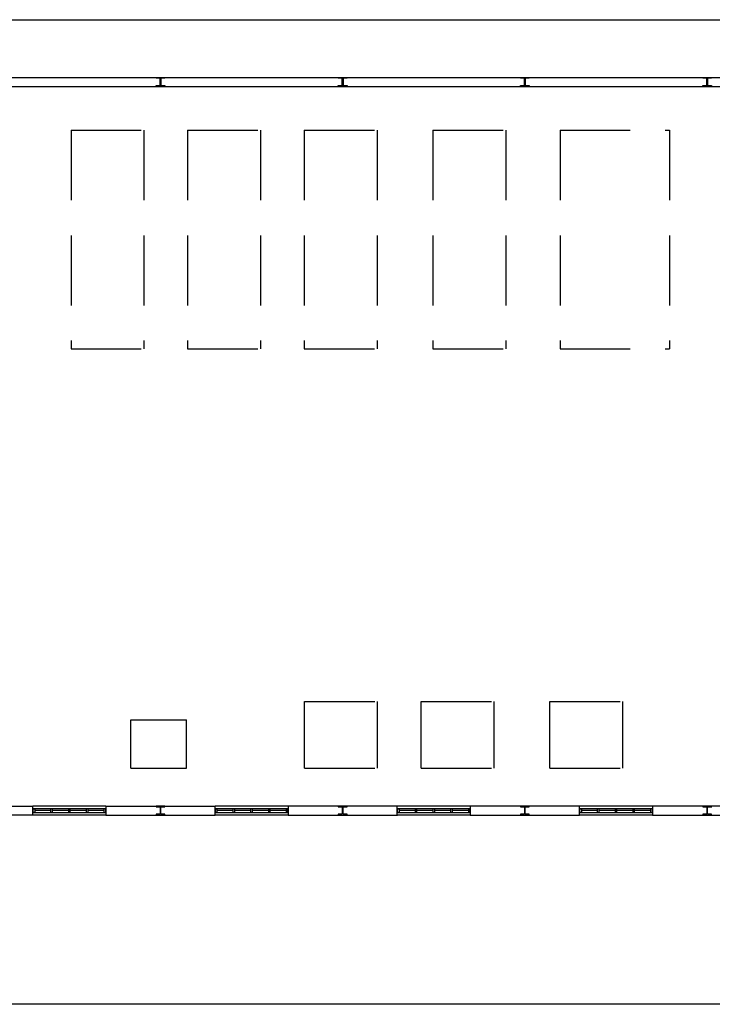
# Model space of a CAD drawing. Header units: millimetres. Extents: x -559 to 10735, y -2326 to 222.
# Tile 135 of 256: x 2162 to 2172, y -1743 to -1729. Entities that reach past the tile are written whole.
import ezdxf

# ---------------------------------------------------------------- set-up
doc = ezdxf.new("R2010")
doc.units = ezdxf.units.MM
doc.header["$LTSCALE"] = 4
doc.linetypes.add('HIDDEN', pattern=[0.375, 0.25, -0.125])
doc.layers.add('Extremos da Area Total', color=253, linetype='Continuous')
doc.layers.add('Planta Baixa', color=251, linetype='Continuous')

# ---------------------------------------------------------------- blocks, each defined once
blk = doc.blocks.new('AUW01D3S-flat-18-flat-1')
at = {"color": 9}
for p, q in [((0, 0.125), (-2, 0.125)), ((0, -0.125), (-2, -0.125))]:
    blk.add_line(p, q, dxfattribs=at)
blk = doc.blocks.new('AUD18D1S-flat-48-flat-1')
at = {"color": 9}
for p, q in [((-2, -0.125), (-2, 0.125)), ((0, 0.125), (0, -0.125))]:
    blk.add_line(p, q, dxfattribs=at)
blk = doc.blocks.new('AUD19D1S-flat-48-flat-1')
at = {"color": 9}
for p, q in [((-2, 0), (-2, 0)), ((0, 0), (0, 0))]:
    blk.add_line(p, q, dxfattribs=at)
blk = doc.blocks.new('AUD37D1S-flat-132-flat-1')
at = {"color": 9}
for p, q in [((-0.05, 0.05), (-0.05, -0.05)), ((0, 0.05), (-0.05, 0.05)), ((0, -0.05), (0, 0.05)), ((-0.05, -0.05), (0, -0.05))]:
    blk.add_line(p, q, dxfattribs=at)
at = {"color": 9, "width": 0.5, "flags": 3}
for p in [(-0.05, 0), (-0.05, -0.05)]:
    blk.add_attdef('JAMBPT', p, '', height=0.01, rotation=180, dxfattribs=at)
at = {"color": 9, "oblique": 36.8699, "width": 1.25, "flags": 3}
for p in [(-0.05, 0.05), (-0.05, 0), (-0.05, -0.05)]:
    blk.add_attdef('JAMBPT', p, '', height=0.00632, rotation=243.4349, dxfattribs=at)
blk = doc.blocks.new('AUD37D1S-flat-131-flat-1')
at = {"color": 9}
for p, q in [((0, -0.05), (0, 0.05)), ((0, 0.05), (0.05, 0.05)), ((0.05, 0.05), (0.05, -0.05)), ((0.05, -0.05), (0, -0.05))]:
    blk.add_line(p, q, dxfattribs=at)
at = {"color": 9, "text_generation_flag": 4, "width": 1.25, "flags": 3}
for p in [(0.05, 0.05), (0.05, 0), (0.05, -0.05)]:
    blk.add_attdef('JAMBPT', p, '', height=0.00632, rotation=296.5651, dxfattribs=at)
at = {"color": 9, "text_generation_flag": 4, "width": 0.5, "flags": 3}
for p in [(0.05, 0), (0.05, -0.05)]:
    blk.add_attdef('JAMBPT', p, '', height=0.01, dxfattribs=at)
blk = doc.blocks.new('AUD40D1S-flat-36-flat-1')
at = {"color": 9}
for p, q in [((-1, 0.05), (-1, -0.05)), ((1, 0.05), (-1, 0.05)), ((1, -0.05), (1, 0.05)), ((-1, -0.05), (1, -0.05))]:
    blk.add_line(p, q, dxfattribs=at)
blk = doc.blocks.new('AUD40D1S-flat-35-flat-1')
at = {"color": 9}
for p, q in [((-1, 0.05), (-1, -0.05)), ((1, 0.05), (-1, 0.05)), ((1, -0.05), (1, 0.05)), ((-1, -0.05), (1, -0.05))]:
    blk.add_line(p, q, dxfattribs=at)
blk = doc.blocks.new('AUD37D1S-flat-130-flat-1')
at = {"color": 9}
for p, q in [((-0.05, 0.05), (-0.05, -0.05)), ((0, 0.05), (-0.05, 0.05)), ((0, -0.05), (0, 0.05)), ((-0.05, -0.05), (0, -0.05))]:
    blk.add_line(p, q, dxfattribs=at)
at = {"color": 9, "width": 0.5, "flags": 3}
for p in [(-0.05, 0), (-0.05, -0.05)]:
    blk.add_attdef('JAMBPT', p, '', height=0.01, rotation=180, dxfattribs=at)
at = {"color": 9, "oblique": 36.8699, "width": 1.25, "flags": 3}
for p in [(-0.05, 0.05), (-0.05, 0), (-0.05, -0.05)]:
    blk.add_attdef('JAMBPT', p, '', height=0.00632, rotation=243.4349, dxfattribs=at)
blk = doc.blocks.new('AUD37D1S-flat-129-flat-1')
at = {"color": 9}
for p, q in [((-0.05, 0.05), (-0.05, -0.05)), ((0, 0.05), (-0.05, 0.05)), ((0, -0.05), (0, 0.05)), ((-0.05, -0.05), (0, -0.05))]:
    blk.add_line(p, q, dxfattribs=at)
at = {"color": 9, "width": 0.5, "flags": 3}
for p in [(-0.05, 0), (-0.05, -0.05)]:
    blk.add_attdef('JAMBPT', p, '', height=0.01, rotation=180, dxfattribs=at)
at = {"color": 9, "oblique": 36.8699, "width": 1.25, "flags": 3}
for p in [(-0.05, 0.05), (-0.05, 0), (-0.05, -0.05)]:
    blk.add_attdef('JAMBPT', p, '', height=0.00632, rotation=243.4349, dxfattribs=at)
blk = doc.blocks.new('AUD37D1S-flat-128-flat-1')
at = {"color": 9}
for p, q in [((-0.05, 0.05), (-0.05, -0.05)), ((0, 0.05), (-0.05, 0.05)), ((0, -0.05), (0, 0.05)), ((-0.05, -0.05), (0, -0.05))]:
    blk.add_line(p, q, dxfattribs=at)
at = {"color": 9, "width": 0.5, "flags": 3}
for p in [(-0.05, 0), (-0.05, -0.05)]:
    blk.add_attdef('JAMBPT', p, '', height=0.01, rotation=180, dxfattribs=at)
at = {"color": 9, "oblique": 36.8699, "width": 1.25, "flags": 3}
for p in [(-0.05, 0.05), (-0.05, 0), (-0.05, -0.05)]:
    blk.add_attdef('JAMBPT', p, '', height=0.00632, rotation=243.4349, dxfattribs=at)
blk = doc.blocks.new('AUW01D1S-flat-52-flat-1')
at = {"color": 9}
blk.add_line((0.21875, 0), (-0.21875, 0), dxfattribs=at)
blk = doc.blocks.new('AUW01D1S-flat-51-flat-1')
at = {"color": 9}
blk.add_line((0.21875, 0), (-0.21875, 0), dxfattribs=at)
blk = doc.blocks.new('AUW01D1S-flat-50-flat-1')
at = {"color": 9}
blk.add_line((0.21875, 0), (-0.21875, 0), dxfattribs=at)
blk = doc.blocks.new('AUW01D1S-flat-49-flat-1')
at = {"color": 9}
blk.add_line((0.21875, 0), (-0.21875, 0), dxfattribs=at)
blk = doc.blocks.new('AUW01D3S-flat-17-flat-1')
at = {"color": 9}
for p, q in [((0, 0.125), (-2, 0.125)), ((0, -0.125), (-2, -0.125))]:
    blk.add_line(p, q, dxfattribs=at)
blk = doc.blocks.new('AUD18D1S-flat-47-flat-1')
at = {"color": 9}
for p, q in [((-2, -0.125), (-2, 0.125)), ((0, 0.125), (0, -0.125))]:
    blk.add_line(p, q, dxfattribs=at)
blk = doc.blocks.new('AUD19D1S-flat-47-flat-1')
at = {"color": 9}
for p, q in [((-2, 0), (-2, 0)), ((0, 0), (0, 0))]:
    blk.add_line(p, q, dxfattribs=at)
blk = doc.blocks.new('AUD37D1S-flat-127-flat-1')
at = {"color": 9}
for p, q in [((-0.05, 0.05), (-0.05, -0.05)), ((0, 0.05), (-0.05, 0.05)), ((0, -0.05), (0, 0.05)), ((-0.05, -0.05), (0, -0.05))]:
    blk.add_line(p, q, dxfattribs=at)
at = {"color": 9, "width": 0.5, "flags": 3}
for p in [(-0.05, 0), (-0.05, -0.05)]:
    blk.add_attdef('JAMBPT', p, '', height=0.01, rotation=180, dxfattribs=at)
at = {"color": 9, "oblique": 36.8699, "width": 1.25, "flags": 3}
for p in [(-0.05, 0.05), (-0.05, 0), (-0.05, -0.05)]:
    blk.add_attdef('JAMBPT', p, '', height=0.00632, rotation=243.4349, dxfattribs=at)
blk = doc.blocks.new('AUD37D1S-flat-126-flat-1')
at = {"color": 9}
for p, q in [((0, -0.05), (0, 0.05)), ((0, 0.05), (0.05, 0.05)), ((0.05, 0.05), (0.05, -0.05)), ((0.05, -0.05), (0, -0.05))]:
    blk.add_line(p, q, dxfattribs=at)
at = {"color": 9, "text_generation_flag": 4, "width": 1.25, "flags": 3}
for p in [(0.05, 0.05), (0.05, 0), (0.05, -0.05)]:
    blk.add_attdef('JAMBPT', p, '', height=0.00632, rotation=296.5651, dxfattribs=at)
at = {"color": 9, "text_generation_flag": 4, "width": 0.5, "flags": 3}
for p in [(0.05, 0), (0.05, -0.05)]:
    blk.add_attdef('JAMBPT', p, '', height=0.01, dxfattribs=at)
blk = doc.blocks.new('AUD40D1S-flat-34-flat-1')
at = {"color": 9}
for p, q in [((-1, 0.05), (-1, -0.05)), ((1, 0.05), (-1, 0.05)), ((1, -0.05), (1, 0.05)), ((-1, -0.05), (1, -0.05))]:
    blk.add_line(p, q, dxfattribs=at)
blk = doc.blocks.new('AUD40D1S-flat-33-flat-1')
at = {"color": 9}
for p, q in [((-1, 0.05), (-1, -0.05)), ((1, 0.05), (-1, 0.05)), ((1, -0.05), (1, 0.05)), ((-1, -0.05), (1, -0.05))]:
    blk.add_line(p, q, dxfattribs=at)
blk = doc.blocks.new('AUD37D1S-flat-125-flat-1')
at = {"color": 9}
for p, q in [((-0.05, 0.05), (-0.05, -0.05)), ((0, 0.05), (-0.05, 0.05)), ((0, -0.05), (0, 0.05)), ((-0.05, -0.05), (0, -0.05))]:
    blk.add_line(p, q, dxfattribs=at)
at = {"color": 9, "width": 0.5, "flags": 3}
for p in [(-0.05, 0), (-0.05, -0.05)]:
    blk.add_attdef('JAMBPT', p, '', height=0.01, rotation=180, dxfattribs=at)
at = {"color": 9, "oblique": 36.8699, "width": 1.25, "flags": 3}
for p in [(-0.05, 0.05), (-0.05, 0), (-0.05, -0.05)]:
    blk.add_attdef('JAMBPT', p, '', height=0.00632, rotation=243.4349, dxfattribs=at)
blk = doc.blocks.new('AUD37D1S-flat-124-flat-1')
at = {"color": 9}
for p, q in [((-0.05, 0.05), (-0.05, -0.05)), ((0, 0.05), (-0.05, 0.05)), ((0, -0.05), (0, 0.05)), ((-0.05, -0.05), (0, -0.05))]:
    blk.add_line(p, q, dxfattribs=at)
at = {"color": 9, "width": 0.5, "flags": 3}
for p in [(-0.05, 0), (-0.05, -0.05)]:
    blk.add_attdef('JAMBPT', p, '', height=0.01, rotation=180, dxfattribs=at)
at = {"color": 9, "oblique": 36.8699, "width": 1.25, "flags": 3}
for p in [(-0.05, 0.05), (-0.05, 0), (-0.05, -0.05)]:
    blk.add_attdef('JAMBPT', p, '', height=0.00632, rotation=243.4349, dxfattribs=at)
blk = doc.blocks.new('AUD37D1S-flat-123-flat-1')
at = {"color": 9}
for p, q in [((-0.05, 0.05), (-0.05, -0.05)), ((0, 0.05), (-0.05, 0.05)), ((0, -0.05), (0, 0.05)), ((-0.05, -0.05), (0, -0.05))]:
    blk.add_line(p, q, dxfattribs=at)
at = {"color": 9, "width": 0.5, "flags": 3}
for p in [(-0.05, 0), (-0.05, -0.05)]:
    blk.add_attdef('JAMBPT', p, '', height=0.01, rotation=180, dxfattribs=at)
at = {"color": 9, "oblique": 36.8699, "width": 1.25, "flags": 3}
for p in [(-0.05, 0.05), (-0.05, 0), (-0.05, -0.05)]:
    blk.add_attdef('JAMBPT', p, '', height=0.00632, rotation=243.4349, dxfattribs=at)
blk = doc.blocks.new('AUW01D1S-flat-48-flat-1')
at = {"color": 9}
blk.add_line((0.21875, 0), (-0.21875, 0), dxfattribs=at)
blk = doc.blocks.new('AUW01D1S-flat-47-flat-1')
at = {"color": 9}
blk.add_line((0.21875, 0), (-0.21875, 0), dxfattribs=at)
blk = doc.blocks.new('AUW01D1S-flat-46-flat-1')
at = {"color": 9}
blk.add_line((0.21875, 0), (-0.21875, 0), dxfattribs=at)
blk = doc.blocks.new('AUW01D1S-flat-45-flat-1')
at = {"color": 9}
blk.add_line((0.21875, 0), (-0.21875, 0), dxfattribs=at)
blk = doc.blocks.new('AUW01D3S-flat-16-flat-1')
at = {"color": 9}
for p, q in [((0, 0.125), (-2, 0.125)), ((0, -0.125), (-2, -0.125))]:
    blk.add_line(p, q, dxfattribs=at)
blk = doc.blocks.new('AUD18D1S-flat-46-flat-1')
at = {"color": 9}
for p, q in [((-2, -0.125), (-2, 0.125)), ((0, 0.125), (0, -0.125))]:
    blk.add_line(p, q, dxfattribs=at)
blk = doc.blocks.new('AUD19D1S-flat-46-flat-1')
at = {"color": 9}
for p, q in [((-2, 0), (-2, 0)), ((0, 0), (0, 0))]:
    blk.add_line(p, q, dxfattribs=at)
blk = doc.blocks.new('AUD37D1S-flat-122-flat-1')
at = {"color": 9}
for p, q in [((-0.05, 0.05), (-0.05, -0.05)), ((0, 0.05), (-0.05, 0.05)), ((0, -0.05), (0, 0.05)), ((-0.05, -0.05), (0, -0.05))]:
    blk.add_line(p, q, dxfattribs=at)
at = {"color": 9, "width": 0.5, "flags": 3}
for p in [(-0.05, 0), (-0.05, -0.05)]:
    blk.add_attdef('JAMBPT', p, '', height=0.01, rotation=180, dxfattribs=at)
at = {"color": 9, "oblique": 36.8699, "width": 1.25, "flags": 3}
for p in [(-0.05, 0.05), (-0.05, 0), (-0.05, -0.05)]:
    blk.add_attdef('JAMBPT', p, '', height=0.00632, rotation=243.4349, dxfattribs=at)
blk = doc.blocks.new('AUD37D1S-flat-121-flat-1')
at = {"color": 9}
for p, q in [((0, -0.05), (0, 0.05)), ((0, 0.05), (0.05, 0.05)), ((0.05, 0.05), (0.05, -0.05)), ((0.05, -0.05), (0, -0.05))]:
    blk.add_line(p, q, dxfattribs=at)
at = {"color": 9, "text_generation_flag": 4, "width": 1.25, "flags": 3}
for p in [(0.05, 0.05), (0.05, 0), (0.05, -0.05)]:
    blk.add_attdef('JAMBPT', p, '', height=0.00632, rotation=296.5651, dxfattribs=at)
at = {"color": 9, "text_generation_flag": 4, "width": 0.5, "flags": 3}
for p in [(0.05, 0), (0.05, -0.05)]:
    blk.add_attdef('JAMBPT', p, '', height=0.01, dxfattribs=at)
blk = doc.blocks.new('AUD40D1S-flat-32-flat-1')
at = {"color": 9}
for p, q in [((-1, 0.05), (-1, -0.05)), ((1, 0.05), (-1, 0.05)), ((1, -0.05), (1, 0.05)), ((-1, -0.05), (1, -0.05))]:
    blk.add_line(p, q, dxfattribs=at)
blk = doc.blocks.new('AUD40D1S-flat-31-flat-1')
at = {"color": 9}
for p, q in [((-1, 0.05), (-1, -0.05)), ((1, 0.05), (-1, 0.05)), ((1, -0.05), (1, 0.05)), ((-1, -0.05), (1, -0.05))]:
    blk.add_line(p, q, dxfattribs=at)
blk = doc.blocks.new('AUD37D1S-flat-120-flat-1')
at = {"color": 9}
for p, q in [((-0.05, 0.05), (-0.05, -0.05)), ((0, 0.05), (-0.05, 0.05)), ((0, -0.05), (0, 0.05)), ((-0.05, -0.05), (0, -0.05))]:
    blk.add_line(p, q, dxfattribs=at)
at = {"color": 9, "width": 0.5, "flags": 3}
for p in [(-0.05, 0), (-0.05, -0.05)]:
    blk.add_attdef('JAMBPT', p, '', height=0.01, rotation=180, dxfattribs=at)
at = {"color": 9, "oblique": 36.8699, "width": 1.25, "flags": 3}
for p in [(-0.05, 0.05), (-0.05, 0), (-0.05, -0.05)]:
    blk.add_attdef('JAMBPT', p, '', height=0.00632, rotation=243.4349, dxfattribs=at)
blk = doc.blocks.new('AUD37D1S-flat-119-flat-1')
at = {"color": 9}
for p, q in [((-0.05, 0.05), (-0.05, -0.05)), ((0, 0.05), (-0.05, 0.05)), ((0, -0.05), (0, 0.05)), ((-0.05, -0.05), (0, -0.05))]:
    blk.add_line(p, q, dxfattribs=at)
at = {"color": 9, "width": 0.5, "flags": 3}
for p in [(-0.05, 0), (-0.05, -0.05)]:
    blk.add_attdef('JAMBPT', p, '', height=0.01, rotation=180, dxfattribs=at)
at = {"color": 9, "oblique": 36.8699, "width": 1.25, "flags": 3}
for p in [(-0.05, 0.05), (-0.05, 0), (-0.05, -0.05)]:
    blk.add_attdef('JAMBPT', p, '', height=0.00632, rotation=243.4349, dxfattribs=at)
blk = doc.blocks.new('AUD37D1S-flat-118-flat-1')
at = {"color": 9}
for p, q in [((-0.05, 0.05), (-0.05, -0.05)), ((0, 0.05), (-0.05, 0.05)), ((0, -0.05), (0, 0.05)), ((-0.05, -0.05), (0, -0.05))]:
    blk.add_line(p, q, dxfattribs=at)
at = {"color": 9, "width": 0.5, "flags": 3}
for p in [(-0.05, 0), (-0.05, -0.05)]:
    blk.add_attdef('JAMBPT', p, '', height=0.01, rotation=180, dxfattribs=at)
at = {"color": 9, "oblique": 36.8699, "width": 1.25, "flags": 3}
for p in [(-0.05, 0.05), (-0.05, 0), (-0.05, -0.05)]:
    blk.add_attdef('JAMBPT', p, '', height=0.00632, rotation=243.4349, dxfattribs=at)
blk = doc.blocks.new('AUW01D1S-flat-44-flat-1')
at = {"color": 9}
blk.add_line((0.21875, 0), (-0.21875, 0), dxfattribs=at)
blk = doc.blocks.new('AUW01D1S-flat-43-flat-1')
at = {"color": 9}
blk.add_line((0.21875, 0), (-0.21875, 0), dxfattribs=at)
blk = doc.blocks.new('AUW01D1S-flat-42-flat-1')
at = {"color": 9}
blk.add_line((0.21875, 0), (-0.21875, 0), dxfattribs=at)
blk = doc.blocks.new('AUW01D1S-flat-41-flat-1')
at = {"color": 9}
blk.add_line((0.21875, 0), (-0.21875, 0), dxfattribs=at)
blk = doc.blocks.new('AUW01D1S-flat-40-flat-1')
at = {"color": 9}
blk.add_line((0.21875, 0), (-0.21875, 0), dxfattribs=at)
blk = doc.blocks.new('AUW01D1S-flat-39-flat-1')
at = {"color": 9}
blk.add_line((0.21875, 0), (-0.21875, 0), dxfattribs=at)
blk = doc.blocks.new('AUW01D1S-flat-38-flat-1')
at = {"color": 9}
blk.add_line((0.21875, 0), (-0.21875, 0), dxfattribs=at)
blk = doc.blocks.new('AUW01D1S-flat-37-flat-1')
at = {"color": 9}
blk.add_line((0.21875, 0), (-0.21875, 0), dxfattribs=at)
blk = doc.blocks.new('AUD37D1S-flat-109-flat-1')
at = {"color": 9}
for p, q in [((-0.05, 0.05), (-0.05, -0.05)), ((0, 0.05), (-0.05, 0.05)), ((0, -0.05), (0, 0.05)), ((-0.05, -0.05), (0, -0.05))]:
    blk.add_line(p, q, dxfattribs=at)
at = {"color": 9, "width": 0.5, "flags": 3}
for p in [(-0.05, 0), (-0.05, -0.05)]:
    blk.add_attdef('JAMBPT', p, '', height=0.01, rotation=180, dxfattribs=at)
at = {"color": 9, "oblique": 36.8699, "width": 1.25, "flags": 3}
for p in [(-0.05, 0.05), (-0.05, 0), (-0.05, -0.05)]:
    blk.add_attdef('JAMBPT', p, '', height=0.00632, rotation=243.4349, dxfattribs=at)
blk = doc.blocks.new('AUD37D1S-flat-108-flat-1')
at = {"color": 9}
for p, q in [((-0.05, 0.05), (-0.05, -0.05)), ((0, 0.05), (-0.05, 0.05)), ((0, -0.05), (0, 0.05)), ((-0.05, -0.05), (0, -0.05))]:
    blk.add_line(p, q, dxfattribs=at)
at = {"color": 9, "width": 0.5, "flags": 3}
for p in [(-0.05, 0), (-0.05, -0.05)]:
    blk.add_attdef('JAMBPT', p, '', height=0.01, rotation=180, dxfattribs=at)
at = {"color": 9, "oblique": 36.8699, "width": 1.25, "flags": 3}
for p in [(-0.05, 0.05), (-0.05, 0), (-0.05, -0.05)]:
    blk.add_attdef('JAMBPT', p, '', height=0.00632, rotation=243.4349, dxfattribs=at)
blk = doc.blocks.new('AUD37D1S-flat-107-flat-1')
at = {"color": 9}
for p, q in [((-0.05, 0.05), (-0.05, -0.05)), ((0, 0.05), (-0.05, 0.05)), ((0, -0.05), (0, 0.05)), ((-0.05, -0.05), (0, -0.05))]:
    blk.add_line(p, q, dxfattribs=at)
at = {"color": 9, "width": 0.5, "flags": 3}
for p in [(-0.05, 0), (-0.05, -0.05)]:
    blk.add_attdef('JAMBPT', p, '', height=0.01, rotation=180, dxfattribs=at)
at = {"color": 9, "oblique": 36.8699, "width": 1.25, "flags": 3}
for p in [(-0.05, 0.05), (-0.05, 0), (-0.05, -0.05)]:
    blk.add_attdef('JAMBPT', p, '', height=0.00632, rotation=243.4349, dxfattribs=at)
blk = doc.blocks.new('AUD40D1S-flat-30-flat-1')
at = {"color": 9}
for p, q in [((-1, 0.05), (-1, -0.05)), ((1, 0.05), (-1, 0.05)), ((1, -0.05), (1, 0.05)), ((-1, -0.05), (1, -0.05))]:
    blk.add_line(p, q, dxfattribs=at)
blk = doc.blocks.new('AUD40D1S-flat-29-flat-1')
at = {"color": 9}
for p, q in [((-1, 0.05), (-1, -0.05)), ((1, 0.05), (-1, 0.05)), ((1, -0.05), (1, 0.05)), ((-1, -0.05), (1, -0.05))]:
    blk.add_line(p, q, dxfattribs=at)
blk = doc.blocks.new('AUD37D1S-flat-106-flat-1')
at = {"color": 9}
for p, q in [((0, -0.05), (0, 0.05)), ((0, 0.05), (0.05, 0.05)), ((0.05, 0.05), (0.05, -0.05)), ((0.05, -0.05), (0, -0.05))]:
    blk.add_line(p, q, dxfattribs=at)
at = {"color": 9, "text_generation_flag": 4, "width": 1.25, "flags": 3}
for p in [(0.05, 0.05), (0.05, 0), (0.05, -0.05)]:
    blk.add_attdef('JAMBPT', p, '', height=0.00632, rotation=296.5651, dxfattribs=at)
at = {"color": 9, "text_generation_flag": 4, "width": 0.5, "flags": 3}
for p in [(0.05, 0), (0.05, -0.05)]:
    blk.add_attdef('JAMBPT', p, '', height=0.01, dxfattribs=at)
blk = doc.blocks.new('AUD37D1S-flat-105-flat-1')
at = {"color": 9}
for p, q in [((-0.05, 0.05), (-0.05, -0.05)), ((0, 0.05), (-0.05, 0.05)), ((0, -0.05), (0, 0.05)), ((-0.05, -0.05), (0, -0.05))]:
    blk.add_line(p, q, dxfattribs=at)
at = {"color": 9, "width": 0.5, "flags": 3}
for p in [(-0.05, 0), (-0.05, -0.05)]:
    blk.add_attdef('JAMBPT', p, '', height=0.01, rotation=180, dxfattribs=at)
at = {"color": 9, "oblique": 36.8699, "width": 1.25, "flags": 3}
for p in [(-0.05, 0.05), (-0.05, 0), (-0.05, -0.05)]:
    blk.add_attdef('JAMBPT', p, '', height=0.00632, rotation=243.4349, dxfattribs=at)
blk = doc.blocks.new('AUD19D1S-flat-41-flat-1')
at = {"color": 9}
for p, q in [((-2, 0), (-2, 0)), ((0, 0), (0, 0))]:
    blk.add_line(p, q, dxfattribs=at)
blk = doc.blocks.new('AUD18D1S-flat-41-flat-1')
at = {"color": 9}
for p, q in [((-2, -0.125), (-2, 0.125)), ((0, 0.125), (0, -0.125))]:
    blk.add_line(p, q, dxfattribs=at)
blk = doc.blocks.new('AUW01D3S-flat-15-flat-1')
at = {"color": 9}
for p, q in [((0, 0.125), (-2, 0.125)), ((0, -0.125), (-2, -0.125))]:
    blk.add_line(p, q, dxfattribs=at)

msp = doc.modelspace()

# ---------------------------------------------------------------- linework, layer by layer
at = {"layer": 'Extremos da Area Total'}
msp.add_lwpolyline([(2148.033, -1730.714), (2148.033, -1729.079), (2196.606, -1729.079), (2196.606, -1743.114), (2148.033, -1743.114), (2148.033, -1730.989)], dxfattribs=at)
at = {"layer": 'Planta Baixa'}
for p, q in [((2161.947, -1729.901), (2190.888, -1729.901)), ((2161.947, -1730.031), (2190.888, -1730.031)), ((2161.947, -1740.288), (2162.323, -1740.288)), ((2163.362, -1740.288), (2164.92, -1740.288)), ((2167.517, -1740.288), (2165.959, -1740.288)), ((2170.114, -1740.288), (2168.555, -1740.288)), ((2172.71, -1740.288), (2171.152, -1740.288)), ((2162.323, -1740.418), (2161.947, -1740.418)), ((2163.362, -1740.418), (2164.92, -1740.418)), ((2165.959, -1740.418), (2167.517, -1740.418)), ((2168.555, -1740.418), (2170.114, -1740.418)), ((2171.152, -1740.418), (2172.71, -1740.418))]:
    msp.add_line(p, q, dxfattribs=at)
at = {"layer": 'Planta Baixa', "linetype": 'HIDDEN'}
for p, q in [((2162.866, -1730.653), (2163.905, -1730.653)), ((2162.866, -1730.653), (2162.866, -1733.769)), ((2163.905, -1730.653), (2163.905, -1733.769)), ((2164.528, -1730.653), (2164.528, -1733.769)), ((2164.528, -1730.653), (2165.567, -1730.653)), ((2165.567, -1730.653), (2165.567, -1733.769)), ((2166.19, -1730.653), (2166.19, -1733.769)), ((2166.19, -1730.653), (2167.229, -1730.653)), ((2167.229, -1730.653), (2167.229, -1733.769)), ((2168.024, -1730.653), (2168.024, -1733.769)), ((2168.024, -1730.653), (2169.062, -1730.653)), ((2169.062, -1730.653), (2169.062, -1733.769)), ((2169.836, -1730.653), (2171.394, -1730.653)), ((2169.836, -1730.653), (2169.836, -1733.769)), ((2171.394, -1730.653), (2171.394, -1733.769)), ((2162.866, -1733.769), (2163.905, -1733.769)), ((2164.528, -1733.769), (2165.567, -1733.769)), ((2166.19, -1733.769), (2167.229, -1733.769)), ((2168.024, -1733.769), (2169.062, -1733.769)), ((2169.836, -1733.769), (2171.394, -1733.769)), ((2166.195, -1738.798), (2167.234, -1738.798)), ((2166.195, -1739.749), (2166.195, -1738.798)), ((2167.234, -1739.749), (2167.234, -1738.798)), ((2167.857, -1738.798), (2168.896, -1738.798)), ((2167.857, -1739.749), (2167.857, -1738.798)), ((2168.896, -1739.749), (2168.896, -1738.798)), ((2169.691, -1738.798), (2170.729, -1738.798)), ((2169.691, -1739.749), (2169.691, -1738.798)), ((2170.729, -1739.749), (2170.729, -1738.798)), ((2163.718, -1739.749), (2163.718, -1739.058)), ((2163.718, -1739.058), (2164.513, -1739.058)), ((2164.513, -1739.749), (2164.513, -1739.058)), ((2163.718, -1739.749), (2164.513, -1739.749)), ((2166.195, -1739.749), (2167.234, -1739.749)), ((2167.857, -1739.749), (2168.896, -1739.749)), ((2169.691, -1739.749), (2170.729, -1739.749))]:
    msp.add_line(p, q, dxfattribs=at)
at = {"layer": 'Planta Baixa'}
for points in [[(2164.203, -1729.904), (2164.203, -1729.914), (2164.151, -1729.914, 0.414214), (2164.146, -1729.919), (2164.146, -1730.013, 0.414214), (2164.151, -1730.018), (2164.203, -1730.018), (2164.203, -1730.028), (2164.079, -1730.028), (2164.079, -1730.018), (2164.13, -1730.018, 0.414214), (2164.136, -1730.013), (2164.136, -1729.919, 0.414214), (2164.13, -1729.914), (2164.079, -1729.914), (2164.079, -1729.904)], [(2166.8, -1729.904), (2166.8, -1729.914), (2166.748, -1729.914, 0.414214), (2166.743, -1729.919), (2166.743, -1730.013, 0.414214), (2166.748, -1730.018), (2166.8, -1730.018), (2166.8, -1730.028), (2166.675, -1730.028), (2166.675, -1730.018), (2166.727, -1730.018, 0.414214), (2166.732, -1730.013), (2166.732, -1729.919, 0.414214), (2166.727, -1729.914), (2166.675, -1729.914), (2166.675, -1729.904)], [(2169.397, -1729.904), (2169.397, -1729.914), (2169.345, -1729.914, 0.414214), (2169.34, -1729.919), (2169.34, -1730.013, 0.414214), (2169.345, -1730.018), (2169.397, -1730.018), (2169.397, -1730.028), (2169.272, -1730.028), (2169.272, -1730.018), (2169.324, -1730.018, 0.414214), (2169.329, -1730.013), (2169.329, -1729.919, 0.414214), (2169.324, -1729.914), (2169.272, -1729.914), (2169.272, -1729.904)], [(2171.869, -1730.029), (2171.869, -1730.018), (2171.921, -1730.018, 0.414214), (2171.926, -1730.013), (2171.926, -1729.919, 0.414214), (2171.921, -1729.914), (2171.869, -1729.914), (2171.869, -1729.904), (2171.993, -1729.903), (2171.993, -1729.914), (2171.941, -1729.914, 0.414214), (2171.936, -1729.919), (2171.937, -1730.013, 0.414214), (2171.942, -1730.018), (2171.994, -1730.018), (2171.994, -1730.028)], [(2164.203, -1740.416), (2164.203, -1740.405), (2164.151, -1740.405, -0.414214), (2164.146, -1740.4), (2164.146, -1740.306, -0.414214), (2164.151, -1740.301), (2164.203, -1740.301), (2164.203, -1740.291), (2164.079, -1740.291), (2164.079, -1740.301), (2164.13, -1740.301, -0.414214), (2164.136, -1740.306), (2164.136, -1740.4, -0.414214), (2164.13, -1740.405), (2164.079, -1740.405), (2164.079, -1740.416)], [(2166.8, -1740.416), (2166.8, -1740.405), (2166.748, -1740.405, -0.414214), (2166.743, -1740.4), (2166.743, -1740.306, -0.414214), (2166.748, -1740.301), (2166.8, -1740.301), (2166.8, -1740.291), (2166.675, -1740.291), (2166.675, -1740.301), (2166.727, -1740.301, -0.414214), (2166.732, -1740.306), (2166.732, -1740.4, -0.414214), (2166.727, -1740.405), (2166.675, -1740.405), (2166.675, -1740.416)], [(2169.397, -1740.416), (2169.397, -1740.405), (2169.345, -1740.405, -0.414214), (2169.34, -1740.4), (2169.34, -1740.306, -0.414214), (2169.345, -1740.301), (2169.397, -1740.301), (2169.397, -1740.291), (2169.272, -1740.291), (2169.272, -1740.301), (2169.324, -1740.301, -0.414214), (2169.329, -1740.306), (2169.329, -1740.4, -0.414214), (2169.324, -1740.405), (2169.272, -1740.405), (2169.272, -1740.416)], [(2171.869, -1740.291), (2171.869, -1740.301), (2171.921, -1740.301, -0.414214), (2171.926, -1740.306), (2171.926, -1740.4, -0.414214), (2171.921, -1740.405), (2171.869, -1740.405), (2171.869, -1740.415), (2171.993, -1740.416), (2171.993, -1740.405), (2171.941, -1740.405, -0.414214), (2171.936, -1740.4), (2171.937, -1740.307, -0.414214), (2171.942, -1740.301), (2171.994, -1740.302), (2171.994, -1740.291)]]:
    msp.add_lwpolyline(points, format="xyb", close=True, dxfattribs=at)

# ---------------------------------------------------------------- block references
at = {"layer": 'Planta Baixa', "xscale": 0.5193635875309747, "yscale": 0.5193635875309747, "zscale": 0.5193635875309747}
for name, p in [('AUD18D1S-flat-41-flat-1', (2163.362, -1740.353)), ('AUW01D3S-flat-15-flat-1', (2163.362, -1740.353)), ('AUD40D1S-flat-30-flat-1', (2162.842, -1740.353)), ('AUD40D1S-flat-29-flat-1', (2162.842, -1740.353)), ('AUD37D1S-flat-106-flat-1', (2162.323, -1740.353)), ('AUD37D1S-flat-109-flat-1', (2162.602, -1740.353)), ('AUD37D1S-flat-108-flat-1', (2162.855, -1740.353)), ('AUD37D1S-flat-107-flat-1', (2163.109, -1740.353)), ('AUD37D1S-flat-105-flat-1', (2163.362, -1740.353)), ('AUW01D3S-flat-16-flat-1', (2165.959, -1740.353)), ('AUD18D1S-flat-46-flat-1', (2165.959, -1740.353)), ('AUD37D1S-flat-121-flat-1', (2164.92, -1740.353)), ('AUD40D1S-flat-32-flat-1', (2165.439, -1740.353)), ('AUD40D1S-flat-31-flat-1', (2165.439, -1740.353)), ('AUD37D1S-flat-118-flat-1', (2165.199, -1740.353)), ('AUD37D1S-flat-119-flat-1', (2165.452, -1740.353)), ('AUD37D1S-flat-120-flat-1', (2165.705, -1740.353)), ('AUD37D1S-flat-122-flat-1', (2165.959, -1740.353)), ('AUW01D3S-flat-17-flat-1', (2168.555, -1740.353)), ('AUD18D1S-flat-47-flat-1', (2168.555, -1740.353)), ('AUD37D1S-flat-126-flat-1', (2167.517, -1740.353)), ('AUD40D1S-flat-34-flat-1', (2168.036, -1740.353)), ('AUD40D1S-flat-33-flat-1', (2168.036, -1740.353)), ('AUD37D1S-flat-123-flat-1', (2167.796, -1740.353)), ('AUD37D1S-flat-124-flat-1', (2168.049, -1740.353)), ('AUD37D1S-flat-125-flat-1', (2168.302, -1740.353)), ('AUD37D1S-flat-127-flat-1', (2168.555, -1740.353)), ('AUW01D3S-flat-18-flat-1', (2171.152, -1740.353)), ('AUD18D1S-flat-48-flat-1', (2171.152, -1740.353)), ('AUD37D1S-flat-131-flat-1', (2170.114, -1740.353)), ('AUD40D1S-flat-36-flat-1', (2170.633, -1740.353)), ('AUD40D1S-flat-35-flat-1', (2170.633, -1740.353)), ('AUD37D1S-flat-128-flat-1', (2170.393, -1740.353)), ('AUD37D1S-flat-129-flat-1', (2170.646, -1740.353)), ('AUD37D1S-flat-130-flat-1', (2170.899, -1740.353)), ('AUD37D1S-flat-132-flat-1', (2171.152, -1740.353)), ('AUD19D1S-flat-41-flat-1', (2163.362, -1740.353)), ('AUW01D1S-flat-40-flat-1', (2162.463, -1740.353)), ('AUW01D1S-flat-39-flat-1', (2162.716, -1740.353)), ('AUW01D1S-flat-38-flat-1', (2162.969, -1740.353)), ('AUW01D1S-flat-37-flat-1', (2163.222, -1740.353)), ('AUD19D1S-flat-46-flat-1', (2165.959, -1740.353)), ('AUW01D1S-flat-41-flat-1', (2165.059, -1740.353)), ('AUW01D1S-flat-42-flat-1', (2165.313, -1740.353)), ('AUW01D1S-flat-43-flat-1', (2165.566, -1740.353)), ('AUW01D1S-flat-44-flat-1', (2165.819, -1740.353)), ('AUD19D1S-flat-47-flat-1', (2168.555, -1740.353)), ('AUW01D1S-flat-45-flat-1', (2167.656, -1740.353)), ('AUW01D1S-flat-46-flat-1', (2167.909, -1740.353)), ('AUW01D1S-flat-47-flat-1', (2168.163, -1740.353)), ('AUW01D1S-flat-48-flat-1', (2168.416, -1740.353)), ('AUD19D1S-flat-48-flat-1', (2171.152, -1740.353)), ('AUW01D1S-flat-49-flat-1', (2170.253, -1740.353)), ('AUW01D1S-flat-50-flat-1', (2170.506, -1740.353)), ('AUW01D1S-flat-51-flat-1', (2170.76, -1740.353)), ('AUW01D1S-flat-52-flat-1', (2171.013, -1740.353))]:
    msp.add_blockref(name, p, dxfattribs=at)

doc.saveas('drawing.dxf')
